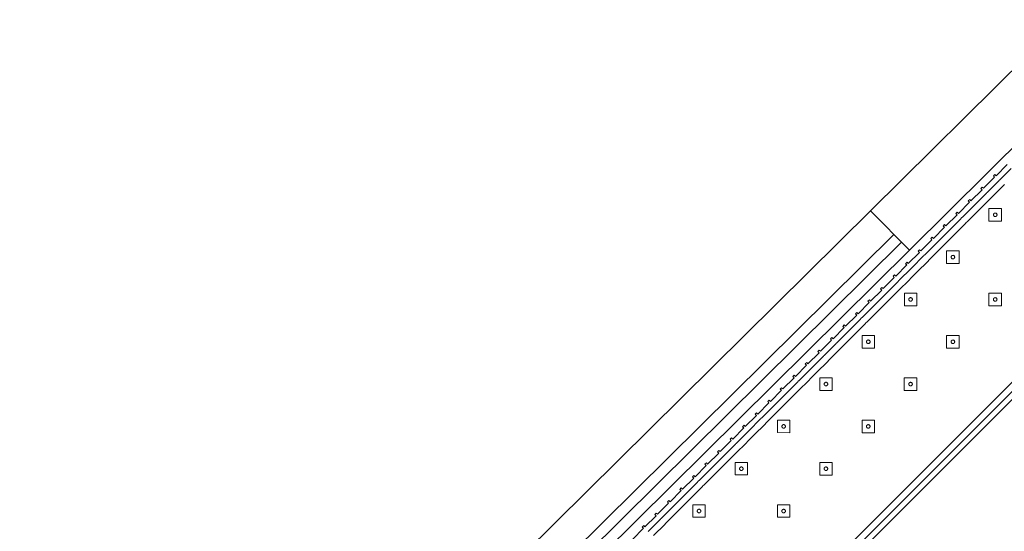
# Model space of a CAD drawing. Header units: metres. Extents: x 2232.4 to 2275.2, y 411.9 to 437.5.
# Tile 15 of 20: x 2263.3 to 2267.7, y 434.8 to 437.1. Entities that reach past the tile are written whole.
import ezdxf

# ---------------------------------------------------------------- set-up
doc = ezdxf.new("R2010")
doc.units = ezdxf.units.M
doc.layers.add('DOOR', color=5, linetype='Continuous')
doc.layers.add('WALL NEW', color=40, linetype='Continuous')
doc.layers.add('NC_N1_BANQUETTES', color=7, linetype='Continuous', lineweight=13)

# ---------------------------------------------------------------- blocks, each defined once
blk = doc.blocks.new('RP_MODERN_EXTENDED_TRIANGLE_L')
at = {"color": 0, "linetype": 'Continuous', "lineweight": -2}
for points in [[(3.16, 0.035), (3.089, 0.035), (3.089, 0.027), (3.08, 0.027), (3.08, 0.035), (3.009, 0.035), (3.009, 0.027), (3, 0.027), (3, 0.035), (2.929, 0.035), (2.929, 0.027), (2.92, 0.027), (2.92, 0.035), (2.849, 0.035), (2.849, 0.027), (2.84, 0.027), (2.84, 0.035), (2.769, 0.035), (2.769, 0.027), (2.76, 0.027), (2.76, 0.035), (2.689, 0.035), (2.689, 0.027), (2.68, 0.027), (2.68, 0.035), (2.609, 0.035), (2.609, 0.027), (2.6, 0.027), (2.6, 0.035), (2.529, 0.035), (2.529, 0.027), (2.52, 0.027), (2.52, 0.035), (2.449, 0.035), (2.449, 0.027), (2.44, 0.027), (2.44, 0.035), (2.369, 0.035), (2.369, 0.027), (2.36, 0.027), (2.36, 0.035), (2.289, 0.035), (2.289, 0.027), (2.28, 0.027), (2.28, 0.035), (2.209, 0.035), (2.209, 0.027), (2.2, 0.027), (2.2, 0.035), (2.129, 0.035), (2.129, 0.027), (2.12, 0.027), (2.12, 0.035), (2.049, 0.035), (2.049, 0.027), (2.04, 0.027), (2.04, 0.035), (1.969, 0.035), (1.969, 0.027), (1.96, 0.027), (1.96, 0.035), (1.889, 0.035), (1.889, 0.027), (1.88, 0.027), (1.88, 0.035), (1.809, 0.035), (1.809, 0.027), (1.8, 0.027), (1.8, 0.035), (1.729, 0.035), (1.729, 0.027), (1.72, 0.027), (1.72, 0.035), (1.649, 0.035), (1.649, 0.027), (1.64, 0.027), (1.64, 0.035), (1.569, 0.035), (1.569, 0.027), (1.56, 0.027), (1.56, 0.035), (1.489, 0.035), (1.489, 0.027), (1.48, 0.027), (1.48, 0.035), (1.409, 0.035), (1.409, 0.027), (1.4, 0.027), (1.4, 0.035), (1.329, 0.035), (1.329, 0.027), (1.32, 0.027), (1.32, 0.035), (1.249, 0.035), (1.249, 0.027), (1.24, 0.027), (1.24, 0.035), (1.169, 0.035), (1.169, 0.027), (1.16, 0.027), (1.16, 0.035), (1.089, 0.035), (1.089, 0.027), (1.08, 0.027), (1.08, 0.035), (1.009, 0.035), (1.009, 0.027), (1, 0.027), (1, 0.035), (0.929, 0.035), (0.929, 0.027), (0.92, 0.027), (0.92, 0.035), (0.849, 0.035), (0.849, 0.027), (0.84, 0.027), (0.84, 0.035), (0.769, 0.035)], [(0.8, 0.8), (4.1, 0.8)], [(3.0845, 0.0596), (3.0825, 0.0599), (3.08, 0.06), (3.009, 0.06), (3.0065, 0.0599), (3.0045, 0.0596), (3.0025, 0.0599), (3, 0.06), (2.929, 0.06), (2.9265, 0.0599), (2.9245, 0.0596), (2.9225, 0.0599), (2.92, 0.06), (2.849, 0.06), (2.8465, 0.0599), (2.8445, 0.0596), (2.8425, 0.0599), (2.84, 0.06), (2.769, 0.06), (2.7665, 0.0599), (2.7645, 0.0596), (2.7625, 0.0599), (2.76, 0.06), (2.689, 0.06), (2.6865, 0.0599), (2.6845, 0.0596), (2.6825, 0.0599), (2.68, 0.06), (2.609, 0.06), (2.6065, 0.0599), (2.6045, 0.0596), (2.6025, 0.0599), (2.6, 0.06), (2.529, 0.06), (2.5265, 0.0599), (2.5245, 0.0596), (2.5225, 0.0599), (2.52, 0.06), (2.449, 0.06), (2.4465, 0.0599), (2.4445, 0.0596), (2.4425, 0.0599), (2.44, 0.06), (2.369, 0.06), (2.3665, 0.0599), (2.3645, 0.0596), (2.3625, 0.0599), (2.36, 0.06), (2.289, 0.06), (2.2865, 0.0599), (2.2845, 0.0596), (2.2825, 0.0599), (2.28, 0.06), (2.209, 0.06), (2.2065, 0.0599), (2.2045, 0.0596), (2.2025, 0.0599), (2.2, 0.06), (2.129, 0.06), (2.1265, 0.0599), (2.1245, 0.0596), (2.1225, 0.0599), (2.12, 0.06), (2.049, 0.06), (2.0465, 0.0599), (2.0445, 0.0596), (2.0425, 0.0599), (2.04, 0.06), (1.969, 0.06), (1.9665, 0.0599), (1.9645, 0.0596), (1.9625, 0.0599), (1.96, 0.06), (1.889, 0.06), (1.8865, 0.0599), (1.8845, 0.0596), (1.8825, 0.0599), (1.88, 0.06), (1.809, 0.06), (1.8065, 0.0599), (1.8045, 0.0596), (1.8025, 0.0599), (1.8, 0.06), (1.729, 0.06), (1.7265, 0.0599), (1.7245, 0.0596), (1.7225, 0.0599), (1.72, 0.06), (1.649, 0.06), (1.6465, 0.0599), (1.6445, 0.0596), (1.6425, 0.0599), (1.64, 0.06), (1.569, 0.06), (1.5665, 0.0599), (1.5645, 0.0596), (1.5625, 0.0599), (1.56, 0.06), (1.489, 0.06), (1.4865, 0.0599), (1.4845, 0.0596), (1.4825, 0.0599), (1.48, 0.06), (1.409, 0.06), (1.4065, 0.0599), (1.4045, 0.0596), (1.4025, 0.0599), (1.4, 0.06), (1.329, 0.06), (1.3265, 0.0599), (1.3245, 0.0596), (1.3225, 0.0599), (1.32, 0.06), (1.249, 0.06), (1.2465, 0.0599), (1.2445, 0.0596), (1.2425, 0.0599), (1.24, 0.06), (1.169, 0.06), (1.1665, 0.0599), (1.1645, 0.0596), (1.1625, 0.0599), (1.16, 0.06), (1.089, 0.06), (1.0865, 0.0599), (1.0845, 0.0596), (1.0825, 0.0599), (1.08, 0.06), (1.009, 0.06), (1.0065, 0.0599), (1.0045, 0.0596), (1.0025, 0.0599), (1, 0.06), (0.929, 0.06), (0.9265, 0.0599), (0.9245, 0.0596), (0.9225, 0.0599), (0.92, 0.06), (0.849, 0.06), (0.8465, 0.0599), (0.8445, 0.0596), (0.8425, 0.0599), (0.84, 0.06), (0.769, 0.06)], [(0.8, 0.775), (4.1, 0.775)], [(3.08, 0.09), (3.009, 0.09), (3.0045, 0.0898), (3, 0.09), (2.929, 0.09), (2.9245, 0.0898), (2.92, 0.09), (2.849, 0.09), (2.8445, 0.0898), (2.84, 0.09), (2.769, 0.09), (2.7645, 0.0898), (2.76, 0.09), (2.689, 0.09), (2.6845, 0.0898), (2.68, 0.09), (2.609, 0.09), (2.6045, 0.0898), (2.6, 0.09), (2.529, 0.09), (2.5245, 0.0898), (2.52, 0.09), (2.449, 0.09), (2.4445, 0.0898), (2.44, 0.09), (2.369, 0.09), (2.3645, 0.0898), (2.36, 0.09), (2.289, 0.09), (2.2845, 0.0898), (2.28, 0.09), (2.209, 0.09), (2.2045, 0.0898), (2.2, 0.09), (2.129, 0.09), (2.1245, 0.0898), (2.12, 0.09), (2.049, 0.09), (2.0445, 0.0898), (2.04, 0.09), (1.969, 0.09), (1.9645, 0.0898), (1.96, 0.09), (1.889, 0.09), (1.8845, 0.0898), (1.88, 0.09), (1.809, 0.09), (1.8045, 0.0898), (1.8, 0.09), (1.729, 0.09), (1.7245, 0.0898), (1.72, 0.09), (1.649, 0.09), (1.6445, 0.0898), (1.64, 0.09), (1.569, 0.09), (1.5645, 0.0898), (1.56, 0.09), (1.489, 0.09), (1.4845, 0.0898), (1.48, 0.09), (1.409, 0.09), (1.4045, 0.0898), (1.4, 0.09), (1.329, 0.09), (1.3245, 0.0898), (1.32, 0.09), (1.249, 0.09), (1.2445, 0.0898), (1.24, 0.09), (1.169, 0.09), (1.1645, 0.0898), (1.16, 0.09), (1.089, 0.09), (1.0845, 0.0898), (1.08, 0.09), (1.009, 0.09), (1.0045, 0.0898), (1, 0.09), (0.929, 0.09), (0.9245, 0.0898), (0.92, 0.09), (0.849, 0.09), (0.8445, 0.0898), (0.84, 0.09)], [(0.8, 0.745), (4.1, 0.745)]]:
    blk.add_lwpolyline(points, dxfattribs=at)
for points in [[(1.237, 0.387), (1.277, 0.427), (1.237, 0.467), (1.197, 0.427)], [(1.507, 0.387), (1.547, 0.427), (1.507, 0.467), (1.467, 0.427)], [(1.777, 0.387), (1.817, 0.427), (1.777, 0.467), (1.737, 0.427)], [(2.047, 0.387), (2.087, 0.427), (2.047, 0.467), (2.007, 0.427)], [(2.317, 0.387), (2.357, 0.427), (2.317, 0.467), (2.277, 0.427)], [(2.587, 0.387), (2.627, 0.427), (2.587, 0.467), (2.547, 0.427)], [(1.245, 0.427), (1.245, 0.4262), (1.2448, 0.4254), (1.2447, 0.4247), (1.2444, 0.4239), (1.2441, 0.4232), (1.2437, 0.4226), (1.2432, 0.4219), (1.2427, 0.4213), (1.2421, 0.4208), (1.2414, 0.4203), (1.2408, 0.4199), (1.2401, 0.4196), (1.2393, 0.4193), (1.2386, 0.4192), (1.2378, 0.419), (1.237, 0.419), (1.2362, 0.419), (1.2354, 0.4192), (1.2347, 0.4193), (1.2339, 0.4196), (1.2332, 0.4199), (1.2326, 0.4203), (1.2319, 0.4208), (1.2313, 0.4213), (1.2308, 0.4219), (1.2303, 0.4226), (1.2299, 0.4232), (1.2296, 0.4239), (1.2293, 0.4247), (1.2292, 0.4254), (1.229, 0.4262), (1.229, 0.427), (1.229, 0.4278), (1.2292, 0.4286), (1.2293, 0.4293), (1.2296, 0.4301), (1.2299, 0.4308), (1.2303, 0.4314), (1.2308, 0.4321), (1.2313, 0.4327), (1.2319, 0.4332), (1.2326, 0.4337), (1.2332, 0.4341), (1.2339, 0.4344), (1.2347, 0.4347), (1.2354, 0.4348), (1.2362, 0.435), (1.237, 0.435), (1.2378, 0.435), (1.2386, 0.4348), (1.2393, 0.4347), (1.2401, 0.4344), (1.2408, 0.4341), (1.2414, 0.4337), (1.2421, 0.4332), (1.2427, 0.4327), (1.2432, 0.4321), (1.2437, 0.4314), (1.2441, 0.4308), (1.2444, 0.4301), (1.2447, 0.4293), (1.2448, 0.4286), (1.245, 0.4278)], [(1.515, 0.427), (1.515, 0.4262), (1.5148, 0.4254), (1.5147, 0.4247), (1.5144, 0.4239), (1.5141, 0.4232), (1.5137, 0.4226), (1.5132, 0.4219), (1.5127, 0.4213), (1.5121, 0.4208), (1.5114, 0.4203), (1.5108, 0.4199), (1.5101, 0.4196), (1.5093, 0.4193), (1.5086, 0.4192), (1.5078, 0.419), (1.507, 0.419), (1.5062, 0.419), (1.5054, 0.4192), (1.5047, 0.4193), (1.5039, 0.4196), (1.5032, 0.4199), (1.5026, 0.4203), (1.5019, 0.4208), (1.5013, 0.4213), (1.5008, 0.4219), (1.5003, 0.4226), (1.4999, 0.4232), (1.4996, 0.4239), (1.4993, 0.4247), (1.4992, 0.4254), (1.499, 0.4262), (1.499, 0.427), (1.499, 0.4278), (1.4992, 0.4286), (1.4993, 0.4293), (1.4996, 0.4301), (1.4999, 0.4308), (1.5003, 0.4314), (1.5008, 0.4321), (1.5013, 0.4327), (1.5019, 0.4332), (1.5026, 0.4337), (1.5032, 0.4341), (1.5039, 0.4344), (1.5047, 0.4347), (1.5054, 0.4348), (1.5062, 0.435), (1.507, 0.435), (1.5078, 0.435), (1.5086, 0.4348), (1.5093, 0.4347), (1.5101, 0.4344), (1.5108, 0.4341), (1.5114, 0.4337), (1.5121, 0.4332), (1.5127, 0.4327), (1.5132, 0.4321), (1.5137, 0.4314), (1.5141, 0.4308), (1.5144, 0.4301), (1.5147, 0.4293), (1.5148, 0.4286), (1.515, 0.4278)], [(1.785, 0.427), (1.785, 0.4262), (1.7848, 0.4254), (1.7847, 0.4247), (1.7844, 0.4239), (1.7841, 0.4232), (1.7837, 0.4226), (1.7832, 0.4219), (1.7827, 0.4213), (1.7821, 0.4208), (1.7814, 0.4203), (1.7808, 0.4199), (1.7801, 0.4196), (1.7793, 0.4193), (1.7786, 0.4192), (1.7778, 0.419), (1.777, 0.419), (1.7762, 0.419), (1.7754, 0.4192), (1.7747, 0.4193), (1.7739, 0.4196), (1.7732, 0.4199), (1.7726, 0.4203), (1.7719, 0.4208), (1.7713, 0.4213), (1.7708, 0.4219), (1.7703, 0.4226), (1.7699, 0.4232), (1.7696, 0.4239), (1.7693, 0.4247), (1.7692, 0.4254), (1.769, 0.4262), (1.769, 0.427), (1.769, 0.4278), (1.7692, 0.4286), (1.7693, 0.4293), (1.7696, 0.4301), (1.7699, 0.4308), (1.7703, 0.4314), (1.7708, 0.4321), (1.7713, 0.4327), (1.7719, 0.4332), (1.7726, 0.4337), (1.7732, 0.4341), (1.7739, 0.4344), (1.7747, 0.4347), (1.7754, 0.4348), (1.7762, 0.435), (1.777, 0.435), (1.7778, 0.435), (1.7786, 0.4348), (1.7793, 0.4347), (1.7801, 0.4344), (1.7808, 0.4341), (1.7814, 0.4337), (1.7821, 0.4332), (1.7827, 0.4327), (1.7832, 0.4321), (1.7837, 0.4314), (1.7841, 0.4308), (1.7844, 0.4301), (1.7847, 0.4293), (1.7848, 0.4286), (1.785, 0.4278)], [(2.055, 0.427), (2.055, 0.4262), (2.0548, 0.4254), (2.0547, 0.4247), (2.0544, 0.4239), (2.0541, 0.4232), (2.0537, 0.4226), (2.0532, 0.4219), (2.0527, 0.4213), (2.0521, 0.4208), (2.0514, 0.4203), (2.0508, 0.4199), (2.0501, 0.4196), (2.0493, 0.4193), (2.0486, 0.4192), (2.0478, 0.419), (2.047, 0.419), (2.0462, 0.419), (2.0454, 0.4192), (2.0447, 0.4193), (2.0439, 0.4196), (2.0432, 0.4199), (2.0426, 0.4203), (2.0419, 0.4208), (2.0413, 0.4213), (2.0408, 0.4219), (2.0403, 0.4226), (2.0399, 0.4232), (2.0396, 0.4239), (2.0393, 0.4247), (2.0392, 0.4254), (2.039, 0.4262), (2.039, 0.427), (2.039, 0.4278), (2.0392, 0.4286), (2.0393, 0.4293), (2.0396, 0.4301), (2.0399, 0.4308), (2.0403, 0.4314), (2.0408, 0.4321), (2.0413, 0.4327), (2.0419, 0.4332), (2.0426, 0.4337), (2.0432, 0.4341), (2.0439, 0.4344), (2.0447, 0.4347), (2.0454, 0.4348), (2.0462, 0.435), (2.047, 0.435), (2.0478, 0.435), (2.0486, 0.4348), (2.0493, 0.4347), (2.0501, 0.4344), (2.0508, 0.4341), (2.0514, 0.4337), (2.0521, 0.4332), (2.0527, 0.4327), (2.0532, 0.4321), (2.0537, 0.4314), (2.0541, 0.4308), (2.0544, 0.4301), (2.0547, 0.4293), (2.0548, 0.4286), (2.055, 0.4278)], [(2.325, 0.427), (2.325, 0.4262), (2.3248, 0.4254), (2.3247, 0.4247), (2.3244, 0.4239), (2.3241, 0.4232), (2.3237, 0.4226), (2.3232, 0.4219), (2.3227, 0.4213), (2.3221, 0.4208), (2.3214, 0.4203), (2.3208, 0.4199), (2.3201, 0.4196), (2.3193, 0.4193), (2.3186, 0.4192), (2.3178, 0.419), (2.317, 0.419), (2.3162, 0.419), (2.3154, 0.4192), (2.3147, 0.4193), (2.3139, 0.4196), (2.3132, 0.4199), (2.3126, 0.4203), (2.3119, 0.4208), (2.3113, 0.4213), (2.3108, 0.4219), (2.3103, 0.4226), (2.3099, 0.4232), (2.3096, 0.4239), (2.3093, 0.4247), (2.3092, 0.4254), (2.309, 0.4262), (2.309, 0.427), (2.309, 0.4278), (2.3092, 0.4286), (2.3093, 0.4293), (2.3096, 0.4301), (2.3099, 0.4308), (2.3103, 0.4314), (2.3108, 0.4321), (2.3113, 0.4327), (2.3119, 0.4332), (2.3126, 0.4337), (2.3132, 0.4341), (2.3139, 0.4344), (2.3147, 0.4347), (2.3154, 0.4348), (2.3162, 0.435), (2.317, 0.435), (2.3178, 0.435), (2.3186, 0.4348), (2.3193, 0.4347), (2.3201, 0.4344), (2.3208, 0.4341), (2.3214, 0.4337), (2.3221, 0.4332), (2.3227, 0.4327), (2.3232, 0.4321), (2.3237, 0.4314), (2.3241, 0.4308), (2.3244, 0.4301), (2.3247, 0.4293), (2.3248, 0.4286), (2.325, 0.4278)], [(2.595, 0.427), (2.595, 0.4262), (2.5948, 0.4254), (2.5947, 0.4247), (2.5944, 0.4239), (2.5941, 0.4232), (2.5937, 0.4226), (2.5932, 0.4219), (2.5927, 0.4213), (2.5921, 0.4208), (2.5914, 0.4203), (2.5908, 0.4199), (2.5901, 0.4196), (2.5893, 0.4193), (2.5886, 0.4192), (2.5878, 0.419), (2.587, 0.419), (2.5862, 0.419), (2.5854, 0.4192), (2.5847, 0.4193), (2.5839, 0.4196), (2.5832, 0.4199), (2.5826, 0.4203), (2.5819, 0.4208), (2.5813, 0.4213), (2.5808, 0.4219), (2.5803, 0.4226), (2.5799, 0.4232), (2.5796, 0.4239), (2.5793, 0.4247), (2.5792, 0.4254), (2.579, 0.4262), (2.579, 0.427), (2.579, 0.4278), (2.5792, 0.4286), (2.5793, 0.4293), (2.5796, 0.4301), (2.5799, 0.4308), (2.5803, 0.4314), (2.5808, 0.4321), (2.5813, 0.4327), (2.5819, 0.4332), (2.5826, 0.4337), (2.5832, 0.4341), (2.5839, 0.4344), (2.5847, 0.4347), (2.5854, 0.4348), (2.5862, 0.435), (2.587, 0.435), (2.5878, 0.435), (2.5886, 0.4348), (2.5893, 0.4347), (2.5901, 0.4344), (2.5908, 0.4341), (2.5914, 0.4337), (2.5921, 0.4332), (2.5927, 0.4327), (2.5932, 0.4321), (2.5937, 0.4314), (2.5941, 0.4308), (2.5944, 0.4301), (2.5947, 0.4293), (2.5948, 0.4286), (2.595, 0.4278)], [(0.967, 0.117), (1.007, 0.157), (0.967, 0.197), (0.927, 0.157)], [(1.237, 0.117), (1.277, 0.157), (1.237, 0.197), (1.197, 0.157)], [(1.507, 0.117), (1.547, 0.157), (1.507, 0.197), (1.467, 0.157)], [(1.777, 0.117), (1.817, 0.157), (1.777, 0.197), (1.737, 0.157)], [(2.047, 0.117), (2.087, 0.157), (2.047, 0.197), (2.007, 0.157)], [(2.317, 0.117), (2.357, 0.157), (2.317, 0.197), (2.277, 0.157)], [(2.587, 0.117), (2.627, 0.157), (2.587, 0.197), (2.547, 0.157)], [(2.857, 0.117), (2.897, 0.157), (2.857, 0.197), (2.817, 0.157)], [(0.975, 0.157), (0.975, 0.1562), (0.9748, 0.1554), (0.9747, 0.1547), (0.9744, 0.1539), (0.9741, 0.1532), (0.9737, 0.1526), (0.9732, 0.1519), (0.9727, 0.1513), (0.9721, 0.1508), (0.9714, 0.1503), (0.9708, 0.1499), (0.9701, 0.1496), (0.9693, 0.1493), (0.9686, 0.1492), (0.9678, 0.149), (0.967, 0.149), (0.9662, 0.149), (0.9654, 0.1492), (0.9647, 0.1493), (0.9639, 0.1496), (0.9632, 0.1499), (0.9626, 0.1503), (0.9619, 0.1508), (0.9613, 0.1513), (0.9608, 0.1519), (0.9603, 0.1526), (0.9599, 0.1532), (0.9596, 0.1539), (0.9593, 0.1547), (0.9592, 0.1554), (0.959, 0.1562), (0.959, 0.157), (0.959, 0.1578), (0.9592, 0.1586), (0.9593, 0.1593), (0.9596, 0.1601), (0.9599, 0.1608), (0.9603, 0.1614), (0.9608, 0.1621), (0.9613, 0.1627), (0.9619, 0.1632), (0.9626, 0.1637), (0.9632, 0.1641), (0.9639, 0.1644), (0.9647, 0.1647), (0.9654, 0.1648), (0.9662, 0.165), (0.967, 0.165), (0.9678, 0.165), (0.9686, 0.1648), (0.9693, 0.1647), (0.9701, 0.1644), (0.9708, 0.1641), (0.9714, 0.1637), (0.9721, 0.1632), (0.9727, 0.1627), (0.9732, 0.1621), (0.9737, 0.1614), (0.9741, 0.1608), (0.9744, 0.1601), (0.9747, 0.1593), (0.9748, 0.1586), (0.975, 0.1578)], [(1.245, 0.157), (1.245, 0.1562), (1.2448, 0.1554), (1.2447, 0.1547), (1.2444, 0.1539), (1.2441, 0.1532), (1.2437, 0.1526), (1.2432, 0.1519), (1.2427, 0.1513), (1.2421, 0.1508), (1.2414, 0.1503), (1.2408, 0.1499), (1.2401, 0.1496), (1.2393, 0.1493), (1.2386, 0.1492), (1.2378, 0.149), (1.237, 0.149), (1.2362, 0.149), (1.2354, 0.1492), (1.2347, 0.1493), (1.2339, 0.1496), (1.2332, 0.1499), (1.2326, 0.1503), (1.2319, 0.1508), (1.2313, 0.1513), (1.2308, 0.1519), (1.2303, 0.1526), (1.2299, 0.1532), (1.2296, 0.1539), (1.2293, 0.1547), (1.2292, 0.1554), (1.229, 0.1562), (1.229, 0.157), (1.229, 0.1578), (1.2292, 0.1586), (1.2293, 0.1593), (1.2296, 0.1601), (1.2299, 0.1608), (1.2303, 0.1614), (1.2308, 0.1621), (1.2313, 0.1627), (1.2319, 0.1632), (1.2326, 0.1637), (1.2332, 0.1641), (1.2339, 0.1644), (1.2347, 0.1647), (1.2354, 0.1648), (1.2362, 0.165), (1.237, 0.165), (1.2378, 0.165), (1.2386, 0.1648), (1.2393, 0.1647), (1.2401, 0.1644), (1.2408, 0.1641), (1.2414, 0.1637), (1.2421, 0.1632), (1.2427, 0.1627), (1.2432, 0.1621), (1.2437, 0.1614), (1.2441, 0.1608), (1.2444, 0.1601), (1.2447, 0.1593), (1.2448, 0.1586), (1.245, 0.1578)], [(1.515, 0.157), (1.515, 0.1562), (1.5148, 0.1554), (1.5147, 0.1547), (1.5144, 0.1539), (1.5141, 0.1532), (1.5137, 0.1526), (1.5132, 0.1519), (1.5127, 0.1513), (1.5121, 0.1508), (1.5114, 0.1503), (1.5108, 0.1499), (1.5101, 0.1496), (1.5093, 0.1493), (1.5086, 0.1492), (1.5078, 0.149), (1.507, 0.149), (1.5062, 0.149), (1.5054, 0.1492), (1.5047, 0.1493), (1.5039, 0.1496), (1.5032, 0.1499), (1.5026, 0.1503), (1.5019, 0.1508), (1.5013, 0.1513), (1.5008, 0.1519), (1.5003, 0.1526), (1.4999, 0.1532), (1.4996, 0.1539), (1.4993, 0.1547), (1.4992, 0.1554), (1.499, 0.1562), (1.499, 0.157), (1.499, 0.1578), (1.4992, 0.1586), (1.4993, 0.1593), (1.4996, 0.1601), (1.4999, 0.1608), (1.5003, 0.1614), (1.5008, 0.1621), (1.5013, 0.1627), (1.5019, 0.1632), (1.5026, 0.1637), (1.5032, 0.1641), (1.5039, 0.1644), (1.5047, 0.1647), (1.5054, 0.1648), (1.5062, 0.165), (1.507, 0.165), (1.5078, 0.165), (1.5086, 0.1648), (1.5093, 0.1647), (1.5101, 0.1644), (1.5108, 0.1641), (1.5114, 0.1637), (1.5121, 0.1632), (1.5127, 0.1627), (1.5132, 0.1621), (1.5137, 0.1614), (1.5141, 0.1608), (1.5144, 0.1601), (1.5147, 0.1593), (1.5148, 0.1586), (1.515, 0.1578)], [(1.785, 0.157), (1.785, 0.1562), (1.7848, 0.1554), (1.7847, 0.1547), (1.7844, 0.1539), (1.7841, 0.1532), (1.7837, 0.1526), (1.7832, 0.1519), (1.7827, 0.1513), (1.7821, 0.1508), (1.7814, 0.1503), (1.7808, 0.1499), (1.7801, 0.1496), (1.7793, 0.1493), (1.7786, 0.1492), (1.7778, 0.149), (1.777, 0.149), (1.7762, 0.149), (1.7754, 0.1492), (1.7747, 0.1493), (1.7739, 0.1496), (1.7732, 0.1499), (1.7726, 0.1503), (1.7719, 0.1508), (1.7713, 0.1513), (1.7708, 0.1519), (1.7703, 0.1526), (1.7699, 0.1532), (1.7696, 0.1539), (1.7693, 0.1547), (1.7692, 0.1554), (1.769, 0.1562), (1.769, 0.157), (1.769, 0.1578), (1.7692, 0.1586), (1.7693, 0.1593), (1.7696, 0.1601), (1.7699, 0.1608), (1.7703, 0.1614), (1.7708, 0.1621), (1.7713, 0.1627), (1.7719, 0.1632), (1.7726, 0.1637), (1.7732, 0.1641), (1.7739, 0.1644), (1.7747, 0.1647), (1.7754, 0.1648), (1.7762, 0.165), (1.777, 0.165), (1.7778, 0.165), (1.7786, 0.1648), (1.7793, 0.1647), (1.7801, 0.1644), (1.7808, 0.1641), (1.7814, 0.1637), (1.7821, 0.1632), (1.7827, 0.1627), (1.7832, 0.1621), (1.7837, 0.1614), (1.7841, 0.1608), (1.7844, 0.1601), (1.7847, 0.1593), (1.7848, 0.1586), (1.785, 0.1578)], [(2.055, 0.157), (2.055, 0.1562), (2.0548, 0.1554), (2.0547, 0.1547), (2.0544, 0.1539), (2.0541, 0.1532), (2.0537, 0.1526), (2.0532, 0.1519), (2.0527, 0.1513), (2.0521, 0.1508), (2.0514, 0.1503), (2.0508, 0.1499), (2.0501, 0.1496), (2.0493, 0.1493), (2.0486, 0.1492), (2.0478, 0.149), (2.047, 0.149), (2.0462, 0.149), (2.0454, 0.1492), (2.0447, 0.1493), (2.0439, 0.1496), (2.0432, 0.1499), (2.0426, 0.1503), (2.0419, 0.1508), (2.0413, 0.1513), (2.0408, 0.1519), (2.0403, 0.1526), (2.0399, 0.1532), (2.0396, 0.1539), (2.0393, 0.1547), (2.0392, 0.1554), (2.039, 0.1562), (2.039, 0.157), (2.039, 0.1578), (2.0392, 0.1586), (2.0393, 0.1593), (2.0396, 0.1601), (2.0399, 0.1608), (2.0403, 0.1614), (2.0408, 0.1621), (2.0413, 0.1627), (2.0419, 0.1632), (2.0426, 0.1637), (2.0432, 0.1641), (2.0439, 0.1644), (2.0447, 0.1647), (2.0454, 0.1648), (2.0462, 0.165), (2.047, 0.165), (2.0478, 0.165), (2.0486, 0.1648), (2.0493, 0.1647), (2.0501, 0.1644), (2.0508, 0.1641), (2.0514, 0.1637), (2.0521, 0.1632), (2.0527, 0.1627), (2.0532, 0.1621), (2.0537, 0.1614), (2.0541, 0.1608), (2.0544, 0.1601), (2.0547, 0.1593), (2.0548, 0.1586), (2.055, 0.1578)], [(2.325, 0.157), (2.325, 0.1562), (2.3248, 0.1554), (2.3247, 0.1547), (2.3244, 0.1539), (2.3241, 0.1532), (2.3237, 0.1526), (2.3232, 0.1519), (2.3227, 0.1513), (2.3221, 0.1508), (2.3214, 0.1503), (2.3208, 0.1499), (2.3201, 0.1496), (2.3193, 0.1493), (2.3186, 0.1492), (2.3178, 0.149), (2.317, 0.149), (2.3162, 0.149), (2.3154, 0.1492), (2.3147, 0.1493), (2.3139, 0.1496), (2.3132, 0.1499), (2.3126, 0.1503), (2.3119, 0.1508), (2.3113, 0.1513), (2.3108, 0.1519), (2.3103, 0.1526), (2.3099, 0.1532), (2.3096, 0.1539), (2.3093, 0.1547), (2.3092, 0.1554), (2.309, 0.1562), (2.309, 0.157), (2.309, 0.1578), (2.3092, 0.1586), (2.3093, 0.1593), (2.3096, 0.1601), (2.3099, 0.1608), (2.3103, 0.1614), (2.3108, 0.1621), (2.3113, 0.1627), (2.3119, 0.1632), (2.3126, 0.1637), (2.3132, 0.1641), (2.3139, 0.1644), (2.3147, 0.1647), (2.3154, 0.1648), (2.3162, 0.165), (2.317, 0.165), (2.3178, 0.165), (2.3186, 0.1648), (2.3193, 0.1647), (2.3201, 0.1644), (2.3208, 0.1641), (2.3214, 0.1637), (2.3221, 0.1632), (2.3227, 0.1627), (2.3232, 0.1621), (2.3237, 0.1614), (2.3241, 0.1608), (2.3244, 0.1601), (2.3247, 0.1593), (2.3248, 0.1586), (2.325, 0.1578)], [(2.595, 0.157), (2.595, 0.1562), (2.5948, 0.1554), (2.5947, 0.1547), (2.5944, 0.1539), (2.5941, 0.1532), (2.5937, 0.1526), (2.5932, 0.1519), (2.5927, 0.1513), (2.5921, 0.1508), (2.5914, 0.1503), (2.5908, 0.1499), (2.5901, 0.1496), (2.5893, 0.1493), (2.5886, 0.1492), (2.5878, 0.149), (2.587, 0.149), (2.5862, 0.149), (2.5854, 0.1492), (2.5847, 0.1493), (2.5839, 0.1496), (2.5832, 0.1499), (2.5826, 0.1503), (2.5819, 0.1508), (2.5813, 0.1513), (2.5808, 0.1519), (2.5803, 0.1526), (2.5799, 0.1532), (2.5796, 0.1539), (2.5793, 0.1547), (2.5792, 0.1554), (2.579, 0.1562), (2.579, 0.157), (2.579, 0.1578), (2.5792, 0.1586), (2.5793, 0.1593), (2.5796, 0.1601), (2.5799, 0.1608), (2.5803, 0.1614), (2.5808, 0.1621), (2.5813, 0.1627), (2.5819, 0.1632), (2.5826, 0.1637), (2.5832, 0.1641), (2.5839, 0.1644), (2.5847, 0.1647), (2.5854, 0.1648), (2.5862, 0.165), (2.587, 0.165), (2.5878, 0.165), (2.5886, 0.1648), (2.5893, 0.1647), (2.5901, 0.1644), (2.5908, 0.1641), (2.5914, 0.1637), (2.5921, 0.1632), (2.5927, 0.1627), (2.5932, 0.1621), (2.5937, 0.1614), (2.5941, 0.1608), (2.5944, 0.1601), (2.5947, 0.1593), (2.5948, 0.1586), (2.595, 0.1578)], [(2.865, 0.157), (2.865, 0.1562), (2.8648, 0.1554), (2.8647, 0.1547), (2.8644, 0.1539), (2.8641, 0.1532), (2.8637, 0.1526), (2.8632, 0.1519), (2.8627, 0.1513), (2.8621, 0.1508), (2.8614, 0.1503), (2.8608, 0.1499), (2.8601, 0.1496), (2.8593, 0.1493), (2.8586, 0.1492), (2.8578, 0.149), (2.857, 0.149), (2.8562, 0.149), (2.8554, 0.1492), (2.8547, 0.1493), (2.8539, 0.1496), (2.8532, 0.1499), (2.8526, 0.1503), (2.8519, 0.1508), (2.8513, 0.1513), (2.8508, 0.1519), (2.8503, 0.1526), (2.8499, 0.1532), (2.8496, 0.1539), (2.8493, 0.1547), (2.8492, 0.1554), (2.849, 0.1562), (2.849, 0.157), (2.849, 0.1578), (2.8492, 0.1586), (2.8493, 0.1593), (2.8496, 0.1601), (2.8499, 0.1608), (2.8503, 0.1614), (2.8508, 0.1621), (2.8513, 0.1627), (2.8519, 0.1632), (2.8526, 0.1637), (2.8532, 0.1641), (2.8539, 0.1644), (2.8547, 0.1647), (2.8554, 0.1648), (2.8562, 0.165), (2.857, 0.165), (2.8578, 0.165), (2.8586, 0.1648), (2.8593, 0.1647), (2.8601, 0.1644), (2.8608, 0.1641), (2.8614, 0.1637), (2.8621, 0.1632), (2.8627, 0.1627), (2.8632, 0.1621), (2.8637, 0.1614), (2.8641, 0.1608), (2.8644, 0.1601), (2.8647, 0.1593), (2.8648, 0.1586), (2.865, 0.1578)]]:
    blk.add_lwpolyline(points, close=True, dxfattribs=at)

msp = doc.modelspace()

# ---------------------------------------------------------------- linework, layer by layer
at = {"layer": 'DOOR'}
for p, q in [((2263.2804, 432.4208), (2267.1195, 436.2183)), ((2263.3859, 432.3141), (2267.225, 436.1117)), ((2263.4211, 432.2786), (2267.2602, 436.0761)), ((2263.4562, 432.243), (2267.2953, 436.0406))]:
    msp.add_line(p, q, dxfattribs=at)
at = {"layer": 'WALL NEW'}
for p, q in [((2267.9904, 437.0798), (2267.1195, 436.2183)), ((2268.1662, 436.9021), (2267.2953, 436.0406)), ((2267.1195, 436.2183), (2267.2953, 436.0406))]:
    msp.add_line(p, q, dxfattribs=at)

# ---------------------------------------------------------------- block references
at = {"layer": 'NC_N1_BANQUETTES', "linetype": 'Continuous', "rotation": 224.9851542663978}
msp.add_blockref('RP_MODERN_EXTENDED_TRIANGLE_L', (2268.2559, 436.9946), dxfattribs=at)

doc.saveas('drawing.dxf')
